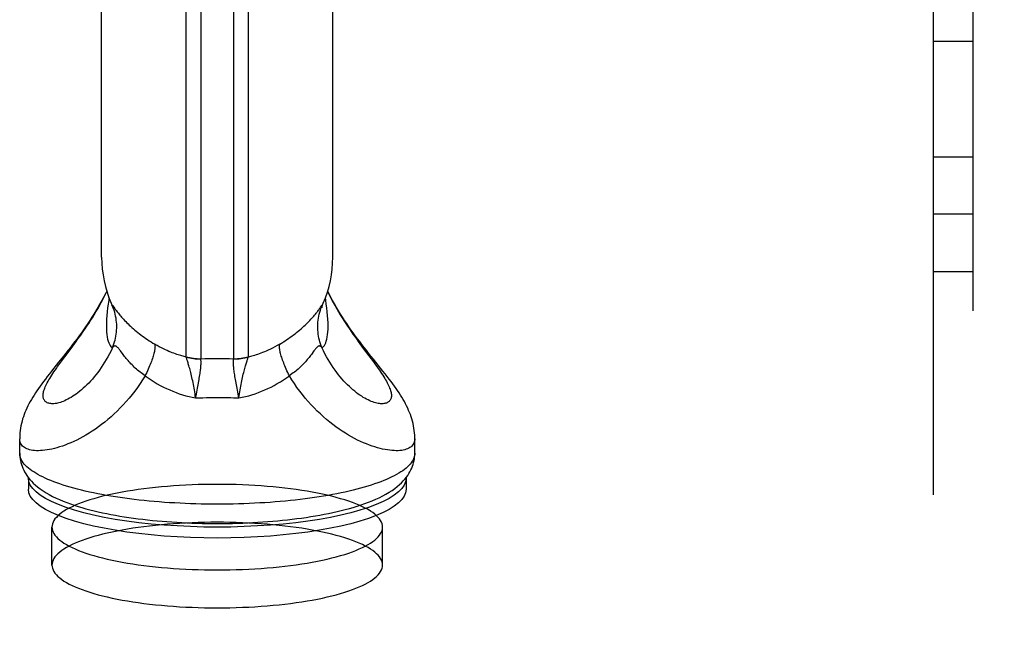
# Model space of a CAD drawing. Header units: inches. Extents: x 0 to 267, y 0 to 173.
# Tile 53 of 104: x 48.17 to 50.78, y 123.43 to 125.07. Entities that reach past the tile are written whole.
import ezdxf

# ---------------------------------------------------------------- set-up
doc = ezdxf.new("R2010")
doc.units = ezdxf.units.IN
doc.header["$LTSCALE"] = 14.696721
doc.header["$MEASUREMENT"] = 0
doc.linetypes.add('HIDDEN', pattern=[0.2, 0.1, -0.1])
doc.layers.get('0').update_dxf_attribs({"linetype": 'CONTINUOUS'})
for name, color, linetype in [('02___PRT_ALL_AXES', 7, 'CONTINUOUS'), ('DEFAULT_2', 8, 'HIDDEN'), ('DIMENSIONS', 7, 'CONTINUOUS')]:
    doc.layers.add(name, color=color, linetype=linetype)
doc.styles.get("Standard").update_dxf_attribs({"font": 'arial.ttf'})
doc.dimstyles.new('DIMSTYLE_1', dxfattribs={"dimtxt": 1.178881, "dimasz": 1.571842, "dimexe": 0.09, "dimexo": 0.07, "dimgap": 0.0375, "dimtad": 0, "dimtih": 1, "dimtoh": 1, "dimzin": 4, "dimdsep": 46, "dimtxsty": 'Standard', "dimblk": '_FILLED', "dimblk1": '_FILLED', "dimblk2": '_FILLED', "dimcen": 0.09, "dimazin": 1, "dimtfac": 1, "dimtofl": 0, "dimtmove": 0, "dimatfit": 3, "dimldrblk": '_FILLED', "dimfxl": 0, "dimtolj": 1, "dimtzin": 4, "dimarcsym": 0})

# ---------------------------------------------------------------- blocks, each defined once
blk = doc.blocks.new('_FILLED')
at = {"color": 0, "linetype": 'ByBlock'}
blk.add_solid([(0, 0), (-1, 0.2), (-1, -0.2)], dxfattribs=at)
blk = doc.blocks.new('*D16')
at = {"layer": 'DIMENSIONS', "color": 2, "linetype": 'Continuous'}
for p, q in [((56.7344, 120.6605), (56.7344, 123.8041)), ((56.7344, 119.5355), (56.7344, 116.0652)), ((56.7344, 116.0652), (55.6283, 116.0652))]:
    blk.add_line(p, q, dxfattribs=at)
at = {"layer": 'DIMENSIONS', "color": 2, "linetype": 'Continuous', "xscale": 1.5718418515, "yscale": 1.5718418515, "zscale": 1.5718418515}
for p, rotation in [((56.7344, 120.6605), 270), ((56.7344, 119.5355), 90)]:
    blk.add_blockref('_FILLED', p, dxfattribs=dict(at, rotation=rotation))
at = {"layer": 'DIMENSIONS', "color": 2, "linetype": 'Continuous', "insert": (55.0389, 116.6546), "char_height": 1.17888, "width": 3.203577, "attachment_point": 3, "line_spacing_factor": 0.9}
blk.add_mtext('1.13', dxfattribs=at)

msp = doc.modelspace()

# ---------------------------------------------------------------- linework, layer by layer
at = {"color": 7, "linetype": 'Continuous'}
for p, q in [((48.613, 124.1823), (48.613, 126.7153)), ((48.6517, 126.7207), (48.6517, 124.1772)), ((48.7392, 124.1772), (48.7392, 126.7207)), ((48.7779, 124.1823), (48.7779, 126.7153)), ((48.3894, 124.4458), (48.3894, 126.4206)), ((49.0014, 124.4458), (49.0014, 126.4206)), ((48.4147, 124.3238), (48.4155, 124.3219)), ((48.4155, 124.3219), (48.4164, 124.3198)), ((48.4175, 124.3191), (48.4185, 124.3178)), ((48.4185, 124.3178), (48.4217, 124.3133)), ((48.9692, 124.3133), (48.9729, 124.3185)), ((48.4217, 124.3133), (48.4234, 124.311)), ((48.3086, 124.2044), (48.3176, 124.2166)), ((48.2918, 124.1818), (48.3086, 124.2044)), ((48.4463, 124.1884), (48.4394, 124.1977)), ((49.0822, 124.2044), (49.1031, 124.1764)), ((48.2765, 124.161), (48.2839, 124.1711)), ((48.2839, 124.1711), (48.2918, 124.1818)), ((48.643, 124.0987), (48.6448, 124.1083)), ((48.6448, 124.1083), (48.6465, 124.1174)), ((48.7479, 124.0987), (48.7461, 124.1083)), ((48.638, 124.0733), (48.6401, 124.0836)), ((48.6401, 124.0836), (48.643, 124.0987)), ((48.7498, 124.0887), (48.7479, 124.0987)), ((48.7529, 124.0733), (48.7498, 124.0887)), ((48.1724, 123.9273), (48.1724, 123.9653)), ((49.2184, 123.9273), (49.2184, 123.9653)), ((48.1954, 123.8606), (48.1956, 123.8621)), ((48.1954, 123.8606), (48.1954, 123.8316)), ((49.1952, 123.8621), (49.1954, 123.8606)), ((49.1954, 123.8606), (49.1954, 123.8316)), ((48.5624, 123.7457), (48.5755, 123.7448))]:
    msp.add_line(p, q, dxfattribs=at)
for points in [[(48.4029, 124.3562), (48.4001, 124.3507), (48.3952, 124.341), (48.3901, 124.3315), (48.3849, 124.3222), (48.3797, 124.3131), (48.3744, 124.3042), (48.369, 124.2954), (48.3636, 124.2868), (48.3581, 124.2783), (48.3526, 124.27), (48.347, 124.2618), (48.3414, 124.2537), (48.3357, 124.2457), (48.33, 124.2378), (48.3242, 124.23), (48.3184, 124.2223), (48.3126, 124.2146), (48.3067, 124.207), (48.3007, 124.1993), (48.2946, 124.1915), (48.2883, 124.1837)], [(48.3176, 124.2166), (48.3221, 124.2228), (48.3268, 124.2293), (48.3314, 124.2358), (48.3361, 124.2425), (48.3409, 124.2493), (48.3456, 124.2563), (48.3504, 124.2634), (48.3552, 124.2707), (48.36, 124.2781), (48.3648, 124.2857), (48.3696, 124.2934), (48.3743, 124.3012), (48.379, 124.3092), (48.3837, 124.3174), (48.3883, 124.3257), (48.3929, 124.3342), (48.3973, 124.3428), (48.4017, 124.3515), (48.4033, 124.3548)], [(48.9876, 124.3548), (48.9892, 124.3515), (48.9935, 124.3428), (48.998, 124.3342), (49.0026, 124.3257), (49.0072, 124.3174), (49.0118, 124.3092), (49.0165, 124.3012), (49.0213, 124.2934), (49.0261, 124.2857), (49.0308, 124.2781), (49.0356, 124.2707), (49.0404, 124.2634), (49.0452, 124.2563), (49.05, 124.2493), (49.0547, 124.2425), (49.0594, 124.2358), (49.0641, 124.2293), (49.0687, 124.2228), (49.0733, 124.2166), (49.0822, 124.2044)], [(49.1089, 124.1757), (49.1025, 124.1837), (49.0963, 124.1915), (49.0902, 124.1993), (49.0842, 124.207), (49.0783, 124.2146), (49.0725, 124.2223), (49.0667, 124.23), (49.0609, 124.2378), (49.0552, 124.2457), (49.0495, 124.2537), (49.0439, 124.2618), (49.0383, 124.27), (49.0327, 124.2784), (49.0273, 124.2868), (49.0218, 124.2954), (49.0165, 124.3042), (49.0112, 124.3131), (49.0059, 124.3222), (49.0008, 124.3315), (48.9957, 124.341), (48.9907, 124.3507), (48.988, 124.3562)], [(48.4091, 124.3379), (48.4082, 124.3325), (48.4067, 124.3218), (48.4053, 124.3114), (48.4041, 124.3012), (48.4032, 124.2912), (48.4025, 124.2816), (48.4021, 124.2725), (48.4019, 124.2637)], [(48.4147, 124.3238), (48.4157, 124.3218), (48.4168, 124.3201)], [(48.4164, 124.3198), (48.4171, 124.3179), (48.4176, 124.3162), (48.418, 124.3148), (48.4183, 124.3137), (48.4185, 124.3129), (48.4186, 124.3123), (48.4187, 124.3121)], [(48.4182, 124.2064), (48.4201, 124.2113), (48.4219, 124.2163), (48.4235, 124.2214), (48.4249, 124.2266), (48.4261, 124.2318), (48.4272, 124.237), (48.428, 124.2422), (48.4286, 124.2475), (48.4291, 124.2528), (48.4293, 124.2581), (48.4293, 124.2635), (48.4292, 124.2688), (48.4288, 124.2741), (48.4282, 124.2794), (48.4275, 124.2846), (48.4265, 124.2899), (48.4254, 124.295), (48.4241, 124.3002), (48.4225, 124.3053), (48.4208, 124.3103), (48.4189, 124.3152), (48.4168, 124.3201)], [(48.4168, 124.3201), (48.4171, 124.3197), (48.4175, 124.3191)], [(48.9727, 124.2064), (48.9707, 124.2113), (48.969, 124.2163), (48.9674, 124.2214), (48.9659, 124.2266), (48.9647, 124.2318), (48.9637, 124.237), (48.9629, 124.2422), (48.9622, 124.2475), (48.9618, 124.2528), (48.9616, 124.2581), (48.9615, 124.2635), (48.9617, 124.2688), (48.9621, 124.2741), (48.9626, 124.2794), (48.9634, 124.2846), (48.9643, 124.2899), (48.9655, 124.295), (48.9668, 124.3002), (48.9684, 124.3053), (48.9701, 124.3103), (48.972, 124.3152), (48.9741, 124.3201)], [(48.9722, 124.3124), (48.9722, 124.3121), (48.9722, 124.3121), (48.9722, 124.3123), (48.9724, 124.3129), (48.9726, 124.3137), (48.9729, 124.3148), (48.9733, 124.3162), (48.9738, 124.3179), (48.9745, 124.3198)], [(48.9729, 124.3185), (48.9733, 124.3191), (48.9737, 124.3197), (48.9741, 124.3201)], [(48.9741, 124.3201), (48.9752, 124.3218), (48.9761, 124.3238)], [(48.9745, 124.3198), (48.9753, 124.3219), (48.9761, 124.3238)], [(48.9889, 124.2637), (48.9888, 124.2725), (48.9884, 124.2816), (48.9877, 124.2912), (48.9868, 124.3012), (48.9856, 124.3114), (48.9842, 124.3218), (48.9827, 124.3325), (48.9818, 124.3379)], [(48.4234, 124.311), (48.4243, 124.3097), (48.4254, 124.3083), (48.4265, 124.3068), (48.4277, 124.3052), (48.429, 124.3035), (48.4304, 124.3016), (48.432, 124.2996), (48.4338, 124.2974), (48.4356, 124.2951), (48.4377, 124.2927), (48.4399, 124.2901), (48.4423, 124.2874), (48.4448, 124.2845), (48.4474, 124.2816), (48.4502, 124.2787), (48.4531, 124.2756), (48.4562, 124.2725), (48.4594, 124.2694), (48.4627, 124.2662), (48.4662, 124.2629), (48.4697, 124.2597), (48.4734, 124.2564), (48.4773, 124.2531), (48.4812, 124.2499), (48.4852, 124.2466), (48.4893, 124.2434), (48.4934, 124.2402), (48.4977, 124.237), (48.5021, 124.2338), (48.5065, 124.2307), (48.511, 124.2276), (48.5156, 124.2246), (48.5203, 124.2216), (48.525, 124.2186), (48.5298, 124.2157)], [(48.861, 124.2157), (48.8658, 124.2186), (48.8706, 124.2216), (48.8753, 124.2246), (48.8798, 124.2276), (48.8844, 124.2307), (48.8888, 124.2338), (48.8932, 124.237), (48.8974, 124.2402), (48.9016, 124.2434), (48.9057, 124.2466), (48.9097, 124.2499), (48.9136, 124.2531), (48.9174, 124.2564), (48.9211, 124.2597), (48.9247, 124.2629), (48.9282, 124.2662), (48.9315, 124.2694), (48.9347, 124.2725), (48.9378, 124.2756), (48.9407, 124.2787), (48.9435, 124.2816), (48.9461, 124.2845), (48.9486, 124.2874), (48.951, 124.2901), (48.9532, 124.2927), (48.9552, 124.2951), (48.9571, 124.2974), (48.9588, 124.2996), (48.9604, 124.3016), (48.9619, 124.3034), (48.9632, 124.3052), (48.9644, 124.3068), (48.9655, 124.3083), (48.9665, 124.3097), (48.9675, 124.311), (48.9692, 124.3133)], [(48.4019, 124.2637), (48.4021, 124.2554), (48.4025, 124.2478), (48.4032, 124.2408), (48.4041, 124.2344), (48.4053, 124.2287), (48.4067, 124.2237), (48.4082, 124.2193), (48.41, 124.2155), (48.4118, 124.2123), (48.4139, 124.2098), (48.416, 124.2078), (48.4182, 124.2064)], [(48.9727, 124.2064), (48.9749, 124.2078), (48.977, 124.2098), (48.979, 124.2123), (48.9809, 124.2155), (48.9827, 124.2193), (48.9842, 124.2237), (48.9856, 124.2287), (48.9868, 124.2344), (48.9877, 124.2408), (48.9884, 124.2478), (48.9888, 124.2554), (48.9889, 124.2637)], [(48.4394, 124.1977), (48.4379, 124.1997), (48.4365, 124.2015), (48.4352, 124.2031), (48.434, 124.2046), (48.4328, 124.2059), (48.4318, 124.207), (48.4307, 124.208), (48.4298, 124.2088), (48.4288, 124.2095), (48.4279, 124.21), (48.427, 124.2104), (48.4262, 124.2107), (48.4253, 124.2108), (48.4244, 124.2108), (48.4236, 124.2107), (48.4227, 124.2104), (48.4219, 124.2099), (48.421, 124.2093), (48.4201, 124.2085), (48.4191, 124.2075), (48.4182, 124.2064)], [(48.5298, 124.2157), (48.5302, 124.2142), (48.5305, 124.2126), (48.5306, 124.2107), (48.5307, 124.2088), (48.5306, 124.2066), (48.5304, 124.2043), (48.5301, 124.2019), (48.5297, 124.1993), (48.5291, 124.1965), (48.5285, 124.1937), (48.5278, 124.1906), (48.5269, 124.1875), (48.526, 124.1842), (48.5249, 124.1808), (48.5237, 124.1773), (48.5224, 124.1736), (48.5211, 124.1699), (48.5196, 124.166), (48.518, 124.162), (48.5164, 124.158), (48.5146, 124.1539), (48.5128, 124.1496), (48.5108, 124.1454), (48.5088, 124.141), (48.5067, 124.1366), (48.5045, 124.1321)], [(48.6133, 124.1812), (48.6106, 124.1819), (48.6078, 124.1827), (48.6049, 124.1835), (48.6018, 124.1843), (48.5987, 124.1853), (48.5954, 124.1863), (48.5919, 124.1874), (48.5883, 124.1886), (48.5845, 124.19), (48.5806, 124.1914), (48.5765, 124.193), (48.5722, 124.1947), (48.5677, 124.1965), (48.563, 124.1985), (48.5581, 124.2008), (48.5529, 124.2032), (48.5476, 124.2059), (48.5419, 124.2088), (48.536, 124.2121), (48.5298, 124.2157)], [(48.861, 124.2157), (48.8543, 124.2118), (48.8479, 124.2083), (48.8418, 124.2051), (48.836, 124.2023), (48.8305, 124.1997), (48.8252, 124.1974), (48.8202, 124.1953), (48.8154, 124.1933), (48.8108, 124.1916), (48.8064, 124.19), (48.8022, 124.1885), (48.7982, 124.1872), (48.7944, 124.186), (48.7907, 124.1848), (48.7872, 124.1838), (48.7839, 124.1829), (48.7807, 124.182), (48.7776, 124.1812)], [(48.8864, 124.1321), (48.8842, 124.1366), (48.8821, 124.141), (48.8801, 124.1454), (48.8781, 124.1496), (48.8763, 124.1539), (48.8745, 124.158), (48.8729, 124.162), (48.8713, 124.166), (48.8698, 124.1699), (48.8684, 124.1736), (48.8672, 124.1773), (48.866, 124.1808), (48.8649, 124.1842), (48.864, 124.1875), (48.8631, 124.1906), (48.8624, 124.1937), (48.8617, 124.1965), (48.8612, 124.1993), (48.8608, 124.2019), (48.8605, 124.2043), (48.8603, 124.2066), (48.8602, 124.2088), (48.8603, 124.2107), (48.8604, 124.2126), (48.8607, 124.2142), (48.861, 124.2157)], [(48.9727, 124.2064), (48.9717, 124.2075), (48.9708, 124.2085), (48.9699, 124.2093), (48.969, 124.2099), (48.9681, 124.2104), (48.9673, 124.2107), (48.9664, 124.2108), (48.9656, 124.2108), (48.9647, 124.2107), (48.9639, 124.2104), (48.963, 124.21), (48.962, 124.2095), (48.9611, 124.2088), (48.9601, 124.208), (48.9591, 124.207), (48.958, 124.2059), (48.9569, 124.2046), (48.9557, 124.2031), (48.9544, 124.2015), (48.953, 124.1997), (48.9515, 124.1977)], [(48.4182, 124.2064), (48.4142, 124.1982), (48.4102, 124.1903), (48.406, 124.1825), (48.4017, 124.175), (48.3973, 124.1677), (48.3929, 124.1606), (48.3883, 124.1538), (48.3837, 124.1472), (48.379, 124.1408), (48.3743, 124.1347), (48.3696, 124.1289), (48.3648, 124.1232), (48.36, 124.1179), (48.3552, 124.1127), (48.3504, 124.1078), (48.3456, 124.1032), (48.3409, 124.0988), (48.3361, 124.0947), (48.3314, 124.0908), (48.3268, 124.0871), (48.3221, 124.0836), (48.3176, 124.0804), (48.3131, 124.0775), (48.3086, 124.0747), (48.3043, 124.0722), (48.3, 124.0699), (48.2958, 124.0678), (48.2918, 124.0659), (48.2878, 124.0642), (48.2839, 124.0628), (48.2801, 124.0615), (48.2765, 124.0604), (48.2729, 124.0595), (48.2695, 124.0588), (48.2663, 124.0583), (48.2631, 124.058), (48.2602, 124.0579), (48.2573, 124.0579), (48.2546, 124.0581), (48.2521, 124.0585), (48.2497, 124.059), (48.2475, 124.0597), (48.2454, 124.0606), (48.2435, 124.0616), (48.2418, 124.0628), (48.2403, 124.0641), (48.2389, 124.0655), (48.2377, 124.0671), (48.2367, 124.0688), (48.2359, 124.0707), (48.2353, 124.0727), (48.2348, 124.0748), (48.2345, 124.0771), (48.2344, 124.0795), (48.2345, 124.082), (48.2348, 124.0846), (48.2353, 124.0874), (48.2359, 124.0902), (48.2367, 124.0932), (48.2377, 124.0963), (48.2389, 124.0995), (48.2403, 124.1028), (48.2418, 124.1063)], [(48.2883, 124.1837), (48.2756, 124.1678), (48.2693, 124.1599), (48.257, 124.1445)], [(48.5045, 124.1321), (48.5011, 124.1345), (48.4977, 124.1369), (48.4943, 124.1393), (48.491, 124.1418), (48.4878, 124.1444), (48.4846, 124.147), (48.4816, 124.1496), (48.4785, 124.1523), (48.4756, 124.1551), (48.4727, 124.1578), (48.4699, 124.1606), (48.4671, 124.1634), (48.4645, 124.1663), (48.4619, 124.1691), (48.4594, 124.172), (48.457, 124.1748), (48.4547, 124.1776), (48.4524, 124.1804), (48.4503, 124.1831), (48.4483, 124.1858), (48.4463, 124.1884)], [(48.9515, 124.1977), (48.9446, 124.1884), (48.9426, 124.1858), (48.9406, 124.1831), (48.9384, 124.1804), (48.9362, 124.1776), (48.9339, 124.1748), (48.9315, 124.172), (48.929, 124.1691), (48.9264, 124.1663), (48.9237, 124.1634), (48.921, 124.1606), (48.9182, 124.1578), (48.9153, 124.1551), (48.9123, 124.1523), (48.9093, 124.1496), (48.9062, 124.147), (48.9031, 124.1444), (48.8998, 124.1418), (48.8966, 124.1393), (48.8932, 124.1369), (48.8898, 124.1345), (48.8864, 124.1321)], [(49.0118, 124.1408), (49.0072, 124.1472), (49.0026, 124.1538), (48.998, 124.1606), (48.9935, 124.1677), (48.9892, 124.175), (48.9849, 124.1825), (48.9807, 124.1903), (48.9766, 124.1982), (48.9727, 124.2064)], [(48.2418, 124.1063), (48.2435, 124.1098), (48.2454, 124.1135), (48.2475, 124.1172), (48.2497, 124.1211), (48.2521, 124.1251), (48.2546, 124.1292), (48.2573, 124.1334), (48.2602, 124.1377), (48.2631, 124.1422), (48.2663, 124.1467), (48.2695, 124.1514), (48.2729, 124.1561), (48.2765, 124.161)], [(48.6133, 124.1812), (48.6131, 124.1815), (48.6131, 124.1818), (48.613, 124.1821), (48.613, 124.1823)], [(48.613, 124.1823), (48.6177, 124.1811), (48.6225, 124.1801), (48.6273, 124.1792), (48.6322, 124.1785), (48.637, 124.1779), (48.6419, 124.1775), (48.6468, 124.1772), (48.6517, 124.1772)], [(48.638, 124.0733), (48.6373, 124.0786), (48.6366, 124.0839), (48.6358, 124.0891), (48.635, 124.0943), (48.6341, 124.0993), (48.6332, 124.1043), (48.6323, 124.1092), (48.6314, 124.114), (48.6304, 124.1187), (48.6294, 124.1233), (48.6284, 124.1277), (48.6274, 124.132), (48.6264, 124.1362), (48.6254, 124.1402), (48.6244, 124.1441), (48.6234, 124.1478), (48.6225, 124.1514), (48.6215, 124.1548), (48.6206, 124.158), (48.6197, 124.161), (48.6189, 124.1639), (48.6181, 124.1665), (48.6173, 124.169), (48.6166, 124.1712), (48.6159, 124.1733), (48.6153, 124.1753), (48.6147, 124.177), (48.6142, 124.1786), (48.6137, 124.18), (48.6133, 124.1812)], [(48.6133, 124.1812), (48.618, 124.1801), (48.6227, 124.1791), (48.6275, 124.1783), (48.6323, 124.1777), (48.6371, 124.1772), (48.642, 124.1768), (48.6468, 124.1767), (48.6517, 124.1767)], [(48.6465, 124.1174), (48.6472, 124.1218), (48.648, 124.126), (48.6486, 124.1301), (48.6493, 124.1341), (48.6498, 124.1379), (48.6503, 124.1415), (48.6508, 124.1451), (48.6512, 124.1484), (48.6516, 124.1516), (48.6519, 124.1547), (48.6521, 124.1575), (48.6523, 124.1602), (48.6525, 124.1627), (48.6525, 124.165), (48.6526, 124.1671), (48.6525, 124.1691), (48.6525, 124.1709), (48.6523, 124.1726), (48.6522, 124.1741), (48.652, 124.1755), (48.6517, 124.1767)], [(48.6517, 124.1772), (48.6627, 124.1773), (48.6736, 124.1774), (48.6845, 124.1775), (48.6954, 124.1775)], [(48.6517, 124.1767), (48.6517, 124.1768), (48.6517, 124.1769), (48.6517, 124.177), (48.6517, 124.1772)], [(48.6954, 124.1775), (48.7063, 124.1775), (48.7173, 124.1774), (48.7282, 124.1773), (48.7392, 124.1772)], [(48.7461, 124.1083), (48.7444, 124.1174), (48.7436, 124.1218), (48.7429, 124.126), (48.7422, 124.1301), (48.7416, 124.1341), (48.7411, 124.1379), (48.7405, 124.1415), (48.7401, 124.1451), (48.7397, 124.1484), (48.7393, 124.1516), (48.739, 124.1547), (48.7387, 124.1575), (48.7386, 124.1602), (48.7384, 124.1627), (48.7383, 124.165), (48.7383, 124.1671), (48.7383, 124.1691), (48.7384, 124.1709), (48.7385, 124.1726), (48.7387, 124.1741), (48.7389, 124.1755), (48.7392, 124.1767)], [(48.7392, 124.1772), (48.7441, 124.1772), (48.749, 124.1775), (48.7538, 124.1779), (48.7587, 124.1785), (48.7635, 124.1792), (48.7684, 124.1801), (48.7731, 124.1811), (48.7779, 124.1823)], [(48.7392, 124.1767), (48.744, 124.1767), (48.7489, 124.1768), (48.7537, 124.1772), (48.7586, 124.1777), (48.7634, 124.1783), (48.7682, 124.1791), (48.7729, 124.1801), (48.7776, 124.1812)], [(48.7392, 124.1767), (48.7392, 124.1768), (48.7392, 124.1769), (48.7392, 124.177), (48.7392, 124.1772)], [(48.7529, 124.0733), (48.7536, 124.0786), (48.7543, 124.0839), (48.7551, 124.0891), (48.7559, 124.0943), (48.7567, 124.0993), (48.7576, 124.1043), (48.7586, 124.1092), (48.7595, 124.114), (48.7605, 124.1187), (48.7614, 124.1233), (48.7624, 124.1277), (48.7634, 124.132), (48.7645, 124.1362), (48.7655, 124.1402), (48.7665, 124.1441), (48.7674, 124.1478), (48.7684, 124.1514), (48.7694, 124.1548), (48.7703, 124.158), (48.7712, 124.161), (48.772, 124.1639), (48.7728, 124.1665), (48.7736, 124.169), (48.7743, 124.1712), (48.7749, 124.1733), (48.7756, 124.1753), (48.7761, 124.177), (48.7767, 124.1786), (48.7772, 124.18), (48.7776, 124.1812)], [(48.7776, 124.1812), (48.7777, 124.1815), (48.7778, 124.1818), (48.7779, 124.1821), (48.7779, 124.1823)], [(49.1031, 124.1764), (49.1108, 124.166), (49.1144, 124.161), (49.1179, 124.1561), (49.1213, 124.1514), (49.1246, 124.1467), (49.1277, 124.1422), (49.1307, 124.1377), (49.1336, 124.1334), (49.1363, 124.1292), (49.1388, 124.1251), (49.1412, 124.1211), (49.1434, 124.1172), (49.1454, 124.1135), (49.1473, 124.1098), (49.149, 124.1063), (49.1506, 124.1028), (49.1519, 124.0995), (49.1531, 124.0963), (49.1541, 124.0932), (49.155, 124.0902), (49.1556, 124.0874), (49.1561, 124.0846), (49.1564, 124.082), (49.1564, 124.0795), (49.1564, 124.0771), (49.1561, 124.0748), (49.1556, 124.0727), (49.155, 124.0707), (49.1541, 124.0688), (49.1531, 124.0671), (49.1519, 124.0655), (49.1506, 124.0641), (49.149, 124.0628), (49.1473, 124.0616), (49.1454, 124.0606), (49.1434, 124.0597), (49.1412, 124.059), (49.1388, 124.0585), (49.1363, 124.0581), (49.1336, 124.0579), (49.1307, 124.0579), (49.1277, 124.058), (49.1246, 124.0583), (49.1213, 124.0588), (49.1179, 124.0595), (49.1144, 124.0604), (49.1108, 124.0615), (49.107, 124.0628), (49.1031, 124.0642), (49.0991, 124.0659), (49.095, 124.0678), (49.0908, 124.0699), (49.0866, 124.0722), (49.0822, 124.0747), (49.0778, 124.0775), (49.0733, 124.0804), (49.0687, 124.0836), (49.0641, 124.0871), (49.0594, 124.0908), (49.0547, 124.0947), (49.05, 124.0988), (49.0452, 124.1032), (49.0404, 124.1079), (49.0356, 124.1127), (49.0308, 124.1179), (49.0261, 124.1232), (49.0213, 124.1289), (49.0165, 124.1347), (49.0118, 124.1408)], [(49.2184, 123.9653), (49.2184, 123.9688), (49.2182, 123.9748), (49.2177, 123.9808), (49.2171, 123.9869), (49.2162, 123.9931), (49.2151, 123.9992), (49.2138, 124.0054), (49.2122, 124.0115), (49.2105, 124.0175), (49.2087, 124.0233), (49.2067, 124.0291), (49.2045, 124.0347), (49.2021, 124.0404), (49.1996, 124.0462), (49.1968, 124.0519), (49.1939, 124.0577), (49.1908, 124.0635), (49.1875, 124.0693), (49.1841, 124.0751), (49.1805, 124.0809), (49.1768, 124.0866), (49.1729, 124.0925), (49.1688, 124.0983), (49.1646, 124.1043), (49.1601, 124.1104), (49.1555, 124.1167), (49.1505, 124.1233), (49.1452, 124.1301), (49.1397, 124.1372), (49.1339, 124.1445), (49.1278, 124.1521), (49.1089, 124.1757)], [(48.257, 124.1445), (48.2512, 124.1371), (48.2456, 124.1301), (48.2404, 124.1233), (48.2354, 124.1167), (48.2307, 124.1104), (48.2263, 124.1043), (48.222, 124.0983), (48.218, 124.0924), (48.2141, 124.0866), (48.2104, 124.0808), (48.2068, 124.0751), (48.2034, 124.0693), (48.2001, 124.0635), (48.197, 124.0577), (48.194, 124.0519), (48.1913, 124.0462), (48.1887, 124.0404), (48.1864, 124.0347), (48.1842, 124.029), (48.1822, 124.0233), (48.1803, 124.0175), (48.1786, 124.0115), (48.1771, 124.0054), (48.1758, 123.9992), (48.1747, 123.993), (48.1738, 123.9869), (48.1731, 123.9808), (48.1727, 123.9748), (48.1725, 123.9688), (48.1724, 123.9653)], [(48.5045, 124.1321), (48.498, 124.1216), (48.4913, 124.1113), (48.4843, 124.1012), (48.4772, 124.0915), (48.4698, 124.0819), (48.4622, 124.0727), (48.4545, 124.0637), (48.4467, 124.055), (48.4387, 124.0466), (48.4307, 124.0386), (48.4225, 124.0308), (48.4143, 124.0233), (48.406, 124.0162), (48.3977, 124.0094), (48.3894, 124.0029), (48.381, 123.9967), (48.3727, 123.9908), (48.3644, 123.9852), (48.3561, 123.9799), (48.3479, 123.9749), (48.3397, 123.9703), (48.3317, 123.9659), (48.3237, 123.9618), (48.3158, 123.9581), (48.308, 123.9546), (48.3003, 123.9514), (48.2928, 123.9485), (48.2854, 123.9458), (48.2782, 123.9434), (48.2712, 123.9413), (48.2643, 123.9395), (48.2576, 123.9379), (48.2511, 123.9366), (48.2448, 123.9355), (48.2387, 123.9346), (48.2329, 123.934), (48.2272, 123.9337), (48.2218, 123.9335), (48.2167, 123.9336), (48.2118, 123.9339), (48.2072, 123.9344), (48.2028, 123.9352), (48.1987, 123.9361), (48.1949, 123.9373), (48.1914, 123.9386), (48.1881, 123.9401), (48.1852, 123.9419), (48.1825, 123.9438), (48.1802, 123.9459), (48.1781, 123.9481), (48.1764, 123.9506), (48.175, 123.9532), (48.1739, 123.956), (48.1731, 123.9589), (48.1726, 123.962), (48.1724, 123.9653)], [(48.5045, 124.1321), (48.5124, 124.1264), (48.5203, 124.121), (48.5283, 124.1159), (48.5365, 124.111), (48.5446, 124.1065), (48.5529, 124.1021), (48.5612, 124.0981), (48.5696, 124.0943), (48.578, 124.0908), (48.5865, 124.0875), (48.595, 124.0845), (48.6035, 124.0817), (48.6121, 124.0792), (48.6207, 124.077), (48.6294, 124.075), (48.638, 124.0733)], [(48.7529, 124.0733), (48.7615, 124.075), (48.7702, 124.077), (48.7788, 124.0792), (48.7874, 124.0817), (48.7959, 124.0845), (48.8044, 124.0875), (48.8129, 124.0908), (48.8213, 124.0943), (48.8297, 124.0981), (48.838, 124.1021), (48.8463, 124.1065), (48.8544, 124.1111), (48.8626, 124.1159), (48.8706, 124.121), (48.8785, 124.1264), (48.8864, 124.1321)], [(49.2184, 123.9653), (49.2183, 123.962), (49.2178, 123.9589), (49.217, 123.956), (49.2159, 123.9532), (49.2145, 123.9506), (49.2128, 123.9481), (49.2107, 123.9459), (49.2084, 123.9438), (49.2057, 123.9419), (49.2028, 123.9401), (49.1995, 123.9386), (49.196, 123.9373), (49.1922, 123.9361), (49.1881, 123.9352), (49.1837, 123.9344), (49.1791, 123.9339), (49.1742, 123.9336), (49.169, 123.9335), (49.1636, 123.9337), (49.158, 123.934), (49.1522, 123.9346), (49.1461, 123.9355), (49.1398, 123.9366), (49.1333, 123.9379), (49.1266, 123.9395), (49.1197, 123.9413), (49.1127, 123.9434), (49.1054, 123.9458), (49.0981, 123.9485), (49.0905, 123.9514), (49.0829, 123.9546), (49.0751, 123.9581), (49.0672, 123.9618), (49.0592, 123.9659), (49.0511, 123.9703), (49.043, 123.975), (49.0348, 123.9799), (49.0265, 123.9852), (49.0182, 123.9908), (49.0098, 123.9967), (49.0015, 124.0029), (48.9932, 124.0094), (48.9849, 124.0162), (48.9766, 124.0233), (48.9684, 124.0308), (48.9602, 124.0386), (48.9522, 124.0466), (48.9442, 124.055), (48.9363, 124.0637), (48.9286, 124.0727), (48.9211, 124.0819), (48.9137, 124.0915), (48.9065, 124.1012), (48.8996, 124.1113), (48.8929, 124.1216), (48.8864, 124.1321)], [(48.638, 124.0733), (48.6476, 124.0736), (48.6572, 124.0739), (48.6668, 124.0742), (48.6763, 124.0743), (48.6859, 124.0744), (48.6954, 124.0745)], [(48.6954, 124.0745), (48.7026, 124.0745), (48.7098, 124.0744), (48.7169, 124.0743), (48.7241, 124.0742), (48.7313, 124.074), (48.7385, 124.0738), (48.7457, 124.0735), (48.7529, 124.0733)], [(48.1724, 123.9273), (48.1726, 123.9222), (48.173, 123.9172), (48.1736, 123.9122), (48.1745, 123.9072), (48.1756, 123.9022), (48.1771, 123.8971), (48.1788, 123.8922), (48.1807, 123.8872), (48.183, 123.8823), (48.1856, 123.8774), (48.1884, 123.8725), (48.1916, 123.8676), (48.1952, 123.8626), (48.1992, 123.8577), (48.2036, 123.8527), (48.2085, 123.8477), (48.2139, 123.8426), (48.22, 123.8375), (48.2268, 123.8323), (48.2342, 123.8272), (48.2422, 123.8221), (48.2506, 123.8172), (48.2595, 123.8125), (48.2686, 123.8081), (48.2779, 123.8039), (48.2874, 123.7999), (48.2971, 123.7961), (48.3069, 123.7925), (48.3169, 123.7891), (48.327, 123.7859), (48.3373, 123.7828), (48.3478, 123.7799), (48.3584, 123.777), (48.3693, 123.7744), (48.3802, 123.7718), (48.3914, 123.7693)], [(48.3789, 123.8195), (48.3678, 123.8218), (48.3569, 123.8241), (48.3462, 123.8265), (48.3358, 123.829), (48.3256, 123.8316), (48.3157, 123.8342), (48.3061, 123.8369), (48.2968, 123.8396), (48.2878, 123.8425), (48.2791, 123.8454), (48.2707, 123.8483), (48.2626, 123.8513), (48.2548, 123.8544), (48.2473, 123.8575), (48.2402, 123.8607), (48.2334, 123.8639), (48.2269, 123.8671), (48.2208, 123.8704), (48.215, 123.8738), (48.2096, 123.8772), (48.2045, 123.8806), (48.1998, 123.8841), (48.1955, 123.8875), (48.1915, 123.8911), (48.1879, 123.8946), (48.1847, 123.8982), (48.1818, 123.9018), (48.1793, 123.9054), (48.1772, 123.909), (48.1755, 123.9126), (48.1742, 123.9163), (48.1732, 123.9199), (48.1726, 123.9236), (48.1724, 123.9273)], [(48.9902, 123.7674), (49.0015, 123.7697), (49.0127, 123.7722), (49.0237, 123.7749), (49.0345, 123.7776), (49.0452, 123.7804), (49.0557, 123.7834), (49.066, 123.7866), (49.0761, 123.7898), (49.0861, 123.7933), (49.096, 123.7969), (49.1056, 123.8007), (49.1151, 123.8048), (49.1244, 123.8091), (49.1335, 123.8136), (49.1422, 123.8183), (49.1506, 123.8233), (49.1584, 123.8283), (49.1656, 123.8335), (49.1722, 123.8386), (49.1781, 123.8437), (49.1834, 123.8487), (49.1881, 123.8536), (49.1924, 123.8585), (49.1962, 123.8634), (49.1997, 123.8682), (49.2028, 123.873), (49.2056, 123.8778), (49.208, 123.8826), (49.2102, 123.8875), (49.2122, 123.8924), (49.2138, 123.8973), (49.2152, 123.9022), (49.2164, 123.9072), (49.2173, 123.9122), (49.2179, 123.9172), (49.2183, 123.9222), (49.2184, 123.9273)], [(49.2184, 123.9273), (49.2182, 123.9236), (49.2177, 123.9199), (49.2167, 123.9163), (49.2154, 123.9126), (49.2137, 123.909), (49.2115, 123.9054), (49.2091, 123.9018), (49.2062, 123.8982), (49.203, 123.8946), (49.1994, 123.8911), (49.1954, 123.8875), (49.1911, 123.8841), (49.1864, 123.8806), (49.1813, 123.8772), (49.1759, 123.8738), (49.1701, 123.8704), (49.164, 123.8671), (49.1575, 123.8639), (49.1507, 123.8607), (49.1436, 123.8575), (49.1361, 123.8544), (49.1283, 123.8513), (49.1202, 123.8483), (49.1118, 123.8454), (49.1031, 123.8425), (49.094, 123.8396), (49.0847, 123.8369), (49.0751, 123.8342), (49.0653, 123.8316), (49.0551, 123.829), (49.0447, 123.8265), (49.034, 123.8241), (49.0231, 123.8218)], [(48.5892, 123.7342), (48.5546, 123.7365), (48.5207, 123.7394), (48.4877, 123.7429), (48.4558, 123.747), (48.4251, 123.7518), (48.3958, 123.757), (48.368, 123.7628), (48.3419, 123.7691), (48.3176, 123.7759), (48.2952, 123.7831), (48.2748, 123.7907), (48.2566, 123.7986), (48.2406, 123.8069), (48.227, 123.8154), (48.2157, 123.8242), (48.2069, 123.8331), (48.2005, 123.8422), (48.1967, 123.8514), (48.1954, 123.8606)], [(49.1954, 123.8606), (49.1942, 123.8514), (49.1903, 123.8422), (49.184, 123.8331), (49.1752, 123.8242), (49.1639, 123.8154), (49.1503, 123.8069), (49.1343, 123.7986), (49.1161, 123.7907), (49.0957, 123.7831), (49.0733, 123.7759), (49.049, 123.7691), (49.0229, 123.7628), (48.9951, 123.757), (48.9658, 123.7518), (48.9351, 123.747), (48.9031, 123.7429), (48.8702, 123.7394), (48.8363, 123.7365)], [(48.3958, 123.7281), (48.368, 123.7338), (48.3419, 123.7401), (48.3176, 123.7469), (48.2952, 123.7541), (48.2748, 123.7617), (48.2566, 123.7696), (48.2406, 123.7779), (48.227, 123.7864), (48.2157, 123.7952), (48.2069, 123.8041), (48.2005, 123.8132), (48.1967, 123.8224), (48.1954, 123.8316)], [(48.6954, 123.7919), (48.6813, 123.792), (48.6671, 123.7921), (48.653, 123.7924), (48.6389, 123.7927), (48.6248, 123.7932), (48.6108, 123.7937), (48.5969, 123.7943), (48.583, 123.7951), (48.5692, 123.7959), (48.5555, 123.7968), (48.5419, 123.7979), (48.5284, 123.799), (48.5151, 123.8002), (48.5019, 123.8015), (48.4888, 123.8029), (48.4758, 123.8044), (48.4631, 123.806), (48.4505, 123.8077), (48.438, 123.8094), (48.4258, 123.8113), (48.4138, 123.8132), (48.4019, 123.8152), (48.3903, 123.8173), (48.3789, 123.8195)], [(49.0231, 123.8218), (49.0119, 123.8195), (49.0006, 123.8173), (48.9889, 123.8152), (48.9771, 123.8132), (48.9651, 123.8113), (48.9528, 123.8094), (48.9404, 123.8077), (48.9278, 123.806), (48.915, 123.8044), (48.9021, 123.8029), (48.889, 123.8015), (48.8758, 123.8002), (48.8624, 123.799), (48.849, 123.7979), (48.8354, 123.7968), (48.8217, 123.7959), (48.8079, 123.7951), (48.794, 123.7943), (48.7801, 123.7937), (48.766, 123.7932), (48.752, 123.7927), (48.7379, 123.7924), (48.7238, 123.7921), (48.7096, 123.792), (48.6954, 123.7919)], [(49.1954, 123.8316), (49.1942, 123.8224), (49.1903, 123.8132), (49.184, 123.8041), (49.1752, 123.7952), (49.1639, 123.7864), (49.1503, 123.7779), (49.1343, 123.7696), (49.1161, 123.7617), (49.0957, 123.7541), (49.0733, 123.7469), (49.049, 123.7401), (49.0229, 123.7338)], [(48.3914, 123.7693), (48.4027, 123.767), (48.4141, 123.7647), (48.4257, 123.7626), (48.4375, 123.7606), (48.4494, 123.7586), (48.4615, 123.7568), (48.4737, 123.7551), (48.486, 123.7534), (48.4985, 123.7519), (48.511, 123.7505), (48.5237, 123.7491), (48.5365, 123.7479), (48.5494, 123.7468), (48.5624, 123.7457)], [(48.8163, 123.7448), (48.8295, 123.7458), (48.8426, 123.7469), (48.8556, 123.748), (48.8684, 123.7493), (48.8812, 123.7506), (48.8939, 123.7521), (48.9064, 123.7536), (48.9188, 123.7553), (48.9311, 123.757), (48.9432, 123.7589), (48.9552, 123.7609), (48.967, 123.7629), (48.9787, 123.7651), (48.9902, 123.7674)], [(48.5755, 123.7448), (48.5886, 123.7439), (48.6018, 123.7432), (48.6151, 123.7426), (48.6284, 123.742), (48.6418, 123.7416), (48.6551, 123.7412), (48.6686, 123.741), (48.682, 123.7408), (48.6954, 123.7408)], [(48.6954, 123.7408), (48.709, 123.7408), (48.7225, 123.741), (48.7361, 123.7412), (48.7496, 123.7416), (48.763, 123.742), (48.7764, 123.7426), (48.7898, 123.7432), (48.8031, 123.744), (48.8163, 123.7448)], [(48.5892, 123.7052), (48.5546, 123.7075), (48.5207, 123.7104), (48.4877, 123.7139), (48.4558, 123.7181), (48.4251, 123.7228), (48.3958, 123.7281)], [(48.6954, 123.7312), (48.6597, 123.7315), (48.6243, 123.7325), (48.5892, 123.7342)], [(48.8363, 123.7365), (48.8017, 123.7342), (48.7666, 123.7325), (48.7312, 123.7315), (48.6954, 123.7312)], [(49.0229, 123.7338), (48.9951, 123.7281), (48.9658, 123.7228), (48.9351, 123.7181), (48.9031, 123.7139), (48.8702, 123.7104), (48.8363, 123.7075)], [(48.6954, 123.7022), (48.6597, 123.7026), (48.6243, 123.7036), (48.5892, 123.7052)], [(48.8363, 123.7075), (48.8017, 123.7052), (48.7666, 123.7036), (48.7312, 123.7026), (48.6954, 123.7022)]]:
    msp.add_lwpolyline(points, dxfattribs=at)
for start, end in [(180, 203.4614), (336.5386, 360)]:
    msp.add_arc((48.6954, 124.4457), 0.306, start, end, dxfattribs=at)
at = {"layer": '02___PRT_ALL_AXES', "color": 8, "linetype": 'HIDDEN'}
for p, q in [((48.2579, 123.6307), (48.2579, 123.7312)), ((49.1329, 123.6307), (49.1329, 123.7312))]:
    msp.add_line(p, q, dxfattribs=at)
for points in [[(48.6954, 123.8444), (48.6787, 123.8443), (48.662, 123.8441), (48.6453, 123.8437), (48.6287, 123.8431), (48.6121, 123.8424), (48.5958, 123.8414), (48.5795, 123.8404), (48.5634, 123.8391), (48.5476, 123.8378), (48.5319, 123.8362), (48.5165, 123.8345), (48.5013, 123.8327), (48.4864, 123.8307), (48.4719, 123.8285), (48.4576, 123.8262), (48.4437, 123.8238), (48.4302, 123.8212), (48.4171, 123.8185), (48.4044, 123.8157), (48.3921, 123.8128), (48.3802, 123.8097), (48.3688, 123.8065), (48.3579, 123.8032), (48.3475, 123.7998), (48.3376, 123.7963), (48.3282, 123.7927), (48.3194, 123.7891), (48.3111, 123.7853), (48.3034, 123.7814), (48.2962, 123.7775), (48.2897, 123.7735), (48.2837, 123.7695), (48.2783, 123.7654), (48.2736, 123.7612), (48.2695, 123.757), (48.2659, 123.7527), (48.2631, 123.7485), (48.2608, 123.7442), (48.2592, 123.7399), (48.2583, 123.7355), (48.2579, 123.7312)], [(49.1329, 123.7312), (49.1326, 123.7355), (49.1317, 123.7399), (49.1301, 123.7442), (49.1278, 123.7485), (49.1249, 123.7527), (49.1214, 123.757), (49.1173, 123.7612), (49.1126, 123.7654), (49.1072, 123.7695), (49.1012, 123.7735), (49.0947, 123.7775), (49.0875, 123.7814), (49.0798, 123.7853), (49.0715, 123.7891), (49.0627, 123.7927), (49.0533, 123.7963), (49.0434, 123.7998), (49.033, 123.8032), (49.0221, 123.8065), (49.0107, 123.8097), (48.9988, 123.8128), (48.9865, 123.8157), (48.9738, 123.8185), (48.9607, 123.8212), (48.9471, 123.8238), (48.9333, 123.8262), (48.919, 123.8285), (48.9044, 123.8307), (48.8896, 123.8327), (48.8744, 123.8345), (48.859, 123.8362), (48.8433, 123.8378), (48.8274, 123.8391), (48.8114, 123.8404), (48.7951, 123.8414), (48.7787, 123.8424), (48.7622, 123.8431), (48.7456, 123.8437), (48.7289, 123.8441), (48.7122, 123.8443), (48.6954, 123.8444)], [(48.6954, 123.744), (48.6787, 123.7439), (48.662, 123.7436), (48.6453, 123.7432), (48.6287, 123.7426), (48.6121, 123.7419), (48.5958, 123.741), (48.5795, 123.7399), (48.5634, 123.7387), (48.5476, 123.7373), (48.5319, 123.7358), (48.5165, 123.7341), (48.5013, 123.7322), (48.4864, 123.7302), (48.4719, 123.7281), (48.4576, 123.7258), (48.4437, 123.7234), (48.4302, 123.7208), (48.4171, 123.7181), (48.4044, 123.7153), (48.3921, 123.7123), (48.3802, 123.7093), (48.3688, 123.7061), (48.3579, 123.7028), (48.3475, 123.6994), (48.3376, 123.6959), (48.3282, 123.6923), (48.3194, 123.6886), (48.3111, 123.6848), (48.3034, 123.681), (48.2962, 123.6771), (48.2897, 123.6731), (48.2837, 123.669), (48.2783, 123.6649), (48.2736, 123.6607), (48.2695, 123.6565), (48.2659, 123.6523), (48.2631, 123.648), (48.2608, 123.6437), (48.2592, 123.6394), (48.2583, 123.6351), (48.2579, 123.6307)], [(49.1329, 123.6307), (49.1326, 123.6351), (49.1317, 123.6394), (49.1301, 123.6437), (49.1278, 123.648), (49.1249, 123.6523), (49.1214, 123.6565), (49.1173, 123.6607), (49.1126, 123.6649), (49.1072, 123.669), (49.1012, 123.6731), (49.0947, 123.6771), (49.0875, 123.681), (49.0798, 123.6848), (49.0715, 123.6886), (49.0627, 123.6923), (49.0533, 123.6959), (49.0434, 123.6994), (49.033, 123.7028), (49.0221, 123.7061), (49.0107, 123.7093), (48.9988, 123.7123), (48.9865, 123.7153), (48.9738, 123.7181), (48.9607, 123.7208), (48.9471, 123.7234), (48.9333, 123.7258), (48.919, 123.7281), (48.9044, 123.7302), (48.8896, 123.7322), (48.8744, 123.7341), (48.859, 123.7358), (48.8433, 123.7373), (48.8274, 123.7387), (48.8114, 123.7399), (48.7951, 123.741), (48.7787, 123.7419), (48.7622, 123.7426), (48.7456, 123.7432), (48.7289, 123.7436), (48.7122, 123.7439), (48.6954, 123.744)], [(48.2579, 123.7312), (48.2583, 123.7269), (48.2592, 123.7225), (48.2608, 123.7182), (48.2631, 123.7139), (48.2659, 123.7096), (48.2695, 123.7054), (48.2736, 123.7012), (48.2783, 123.697), (48.2837, 123.6929), (48.2897, 123.6889), (48.2962, 123.6849), (48.3034, 123.6809), (48.3111, 123.6771), (48.3194, 123.6733), (48.3282, 123.6696), (48.3376, 123.666), (48.3475, 123.6625), (48.3579, 123.6591), (48.3688, 123.6559), (48.3802, 123.6527), (48.3921, 123.6496), (48.4044, 123.6467), (48.4171, 123.6438), (48.4302, 123.6411), (48.4437, 123.6386), (48.4576, 123.6361), (48.4719, 123.6339), (48.4864, 123.6317), (48.5013, 123.6297), (48.5165, 123.6279), (48.5319, 123.6262), (48.5476, 123.6246), (48.5634, 123.6232), (48.5795, 123.622), (48.5958, 123.6209), (48.6121, 123.62), (48.6287, 123.6193), (48.6453, 123.6187), (48.662, 123.6183), (48.6787, 123.618), (48.6954, 123.618)], [(48.6954, 123.618), (48.7122, 123.618), (48.7289, 123.6183), (48.7456, 123.6187), (48.7622, 123.6193), (48.7787, 123.62), (48.7951, 123.6209), (48.8114, 123.622), (48.8274, 123.6232), (48.8433, 123.6246), (48.859, 123.6262), (48.8744, 123.6279), (48.8896, 123.6297), (48.9044, 123.6317), (48.919, 123.6339), (48.9333, 123.6361), (48.9471, 123.6386), (48.9607, 123.6411), (48.9738, 123.6438), (48.9865, 123.6467), (48.9988, 123.6496), (49.0107, 123.6527), (49.0221, 123.6559), (49.033, 123.6591), (49.0434, 123.6625), (49.0533, 123.666), (49.0627, 123.6696), (49.0715, 123.6733), (49.0798, 123.6771), (49.0875, 123.6809), (49.0947, 123.6849), (49.1012, 123.6889), (49.1072, 123.6929), (49.1126, 123.697), (49.1173, 123.7012), (49.1214, 123.7054), (49.1249, 123.7096), (49.1278, 123.7139), (49.1301, 123.7182), (49.1317, 123.7225), (49.1326, 123.7269), (49.1329, 123.7312)], [(48.2579, 123.6307), (48.2583, 123.6264), (48.2592, 123.6221), (48.2608, 123.6177), (48.2631, 123.6134), (48.2659, 123.6092), (48.2695, 123.6049), (48.2736, 123.6007), (48.2783, 123.5966), (48.2837, 123.5925), (48.2897, 123.5884), (48.2962, 123.5844), (48.3034, 123.5805), (48.3111, 123.5766), (48.3194, 123.5729), (48.3282, 123.5692), (48.3376, 123.5656), (48.3475, 123.5621), (48.3579, 123.5587), (48.3688, 123.5554), (48.3802, 123.5522), (48.3921, 123.5491), (48.4044, 123.5462), (48.4171, 123.5434), (48.4302, 123.5407), (48.4437, 123.5381), (48.4576, 123.5357), (48.4719, 123.5334), (48.4864, 123.5313), (48.5013, 123.5293), (48.5165, 123.5274), (48.5319, 123.5257), (48.5476, 123.5242), (48.5634, 123.5228), (48.5795, 123.5215), (48.5958, 123.5205), (48.6121, 123.5196), (48.6287, 123.5188), (48.6453, 123.5182), (48.662, 123.5178), (48.6787, 123.5176), (48.6954, 123.5175)], [(48.6954, 123.5175), (48.7122, 123.5176), (48.7289, 123.5178), (48.7456, 123.5182), (48.7622, 123.5188), (48.7787, 123.5196), (48.7951, 123.5205), (48.8114, 123.5215), (48.8274, 123.5228), (48.8433, 123.5242), (48.859, 123.5257), (48.8744, 123.5274), (48.8896, 123.5293), (48.9044, 123.5313), (48.919, 123.5334), (48.9333, 123.5357), (48.9471, 123.5381), (48.9607, 123.5407), (48.9738, 123.5434), (48.9865, 123.5462), (48.9988, 123.5491), (49.0107, 123.5522), (49.0221, 123.5554), (49.033, 123.5587), (49.0434, 123.5621), (49.0533, 123.5656), (49.0627, 123.5692), (49.0715, 123.5729), (49.0798, 123.5766), (49.0875, 123.5805), (49.0947, 123.5844), (49.1012, 123.5884), (49.1072, 123.5925), (49.1126, 123.5966), (49.1173, 123.6007), (49.1214, 123.6049), (49.1249, 123.6092), (49.1278, 123.6134), (49.1301, 123.6177), (49.1317, 123.6221), (49.1326, 123.6264), (49.1329, 123.6307)]]:
    msp.add_lwpolyline(points, dxfattribs=at)
at = {"layer": 'DEFAULT_2', "color": 8, "linetype": 'HIDDEN'}
for p, q in [((50.5914, 120.8771), (50.5914, 125.7739)), ((50.6954, 125.7739), (50.6954, 120.8771)), ((50.6954, 125.0167), (50.5914, 125.0167)), ((50.6954, 124.7105), (50.5914, 124.7105)), ((50.5914, 124.5608), (50.6954, 124.5608)), ((50.5914, 124.4077), (50.6954, 124.4077))]:
    msp.add_line(p, q, dxfattribs=at)

# ---------------------------------------------------------------- dimensions: what is measured, and where the dimension line sits
at = {"layer": 'DIMENSIONS', "color": 2, "linetype": 'Continuous'}
dim = msp.add_linear_dim(base=(56.7343896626, 119.5354647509), p1=(81.4869389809, 120.6604647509), p2=(48.7164389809, 119.5354647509), angle=270, dimstyle='DIMSTYLE_1', dxfattribs=at)
dim.commit()
dim.dimension.update_dxf_attribs({"geometry": '*D16', "text_midpoint": (53.4881750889, 116.0585932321), "dimtype": 160})

doc.saveas('drawing.dxf')
